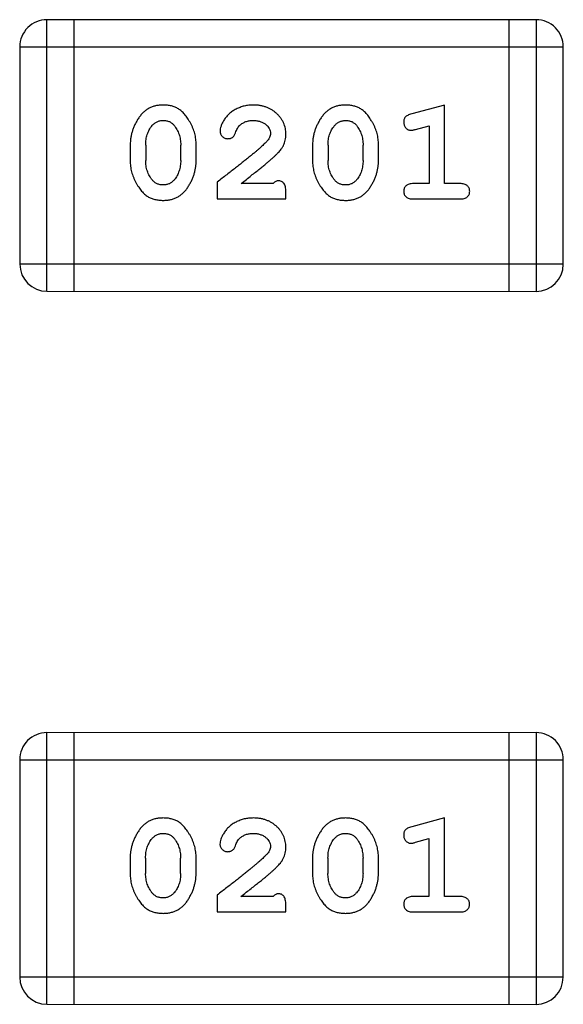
# Model space of a CAD drawing. Header units: millimetres. Extents: x 344 to 667, y 229 to 335.
# Tile 200 of 206: x 632.722 to 633.332, y 300.303 to 301.408. Entities that reach past the tile are written whole.
import ezdxf

# ---------------------------------------------------------------- set-up
doc = ezdxf.new("R2010")
doc.units = ezdxf.units.MM
doc.header["$LTSCALE"] = 0.5
doc.layers.get('0').update_dxf_attribs({"linetype": 'CONTINUOUS'})

msp = doc.modelspace()

# ---------------------------------------------------------------- linework, layer by layer
at = {"linetype": 'Continuous'}
for p, q in [((633.3014, 301.4075), (632.7528, 301.4076)), ((632.7528, 301.1028), (632.7528, 301.4076)), ((632.7832, 301.1028), (632.7833, 301.4076)), ((633.2709, 301.4075), (633.2709, 301.1027)), ((633.3014, 301.4075), (633.3014, 301.1027)), ((632.7223, 301.3771), (633.3319, 301.377)), ((632.7223, 301.3771), (632.7223, 301.1333)), ((633.3319, 301.1332), (633.3319, 301.377)), ((633.1986, 301.3118), (633.162, 301.3019)), ((633.1986, 301.2237), (633.1986, 301.3118)), ((633.1662, 301.2845), (633.1813, 301.2886)), ((633.1813, 301.2886), (633.1813, 301.2237)), ((632.8462, 301.2672), (632.8462, 301.2494)), ((632.8635, 301.2669), (632.8635, 301.2497)), ((632.9028, 301.2497), (632.9028, 301.2669)), ((632.9201, 301.2494), (632.9201, 301.2672)), ((633.0507, 301.2672), (633.0507, 301.2494)), ((633.068, 301.2669), (633.068, 301.2497)), ((633.1073, 301.2497), (633.1073, 301.2669)), ((633.1246, 301.2494), (633.1246, 301.2672)), ((632.9437, 301.2253), (632.9437, 301.2064)), ((633.0066, 301.2237), (632.9705, 301.2237)), ((633.1813, 301.2237), (633.164, 301.2237)), ((633.2159, 301.2237), (633.1986, 301.2237)), ((633.0208, 301.2064), (633.0208, 301.2142)), ((632.9437, 301.2064), (633.0208, 301.2064)), ((633.164, 301.2064), (633.2159, 301.2064)), ((633.3319, 301.1332), (632.7223, 301.1333)), ((632.7528, 301.1028), (633.3014, 301.1027)), ((633.3014, 300.6075), (632.7527, 300.6076)), ((632.7527, 300.3028), (632.7527, 300.6076)), ((632.7832, 300.3028), (632.7832, 300.6076)), ((633.2709, 300.6075), (633.2708, 300.3027)), ((633.3014, 300.6075), (633.3013, 300.3027)), ((632.7222, 300.5771), (633.3318, 300.5771)), ((632.7222, 300.5771), (632.7222, 300.3333)), ((633.3318, 300.3332), (633.3318, 300.5771)), ((633.1985, 300.5118), (633.1619, 300.5019)), ((633.1985, 300.4237), (633.1985, 300.5118)), ((633.1662, 300.4845), (633.1812, 300.4887)), ((633.1812, 300.4887), (633.1812, 300.4237)), ((632.8461, 300.4672), (632.8461, 300.4495)), ((632.8634, 300.4669), (632.8634, 300.4497)), ((632.9027, 300.4497), (632.9027, 300.4669)), ((632.92, 300.4494), (632.92, 300.4672)), ((633.0506, 300.4672), (633.0506, 300.4494)), ((633.0679, 300.4669), (633.0679, 300.4497)), ((633.1073, 300.4497), (633.1073, 300.4669)), ((633.1246, 300.4494), (633.1246, 300.4672)), ((632.9436, 300.4253), (632.9436, 300.4064)), ((633.0066, 300.4237), (632.9704, 300.4237)), ((633.1812, 300.4237), (633.1639, 300.4237)), ((633.2158, 300.4237), (633.1985, 300.4237)), ((632.9436, 300.4064), (633.0207, 300.4064)), ((633.0207, 300.4064), (633.0207, 300.4143)), ((633.1639, 300.4064), (633.2158, 300.4064)), ((633.3318, 300.3332), (632.7222, 300.3333)), ((632.7527, 300.3028), (633.3013, 300.3027))]:
    msp.add_line(p, q, dxfattribs=at)
for centre, start, end in [((632.7528, 301.3771), 89.9951, 179.9951), ((633.3014, 301.377), 359.9951, 89.9951), ((632.7528, 301.1333), 179.9951, 269.9951), ((633.3014, 301.1332), 269.9951, 359.9951), ((632.7527, 300.5771), 89.9951, 179.9951), ((633.3014, 300.5771), 359.9951, 89.9951), ((632.7527, 300.3333), 179.9951, 269.9951), ((633.3013, 300.3332), 269.9951, 359.9951)]:
    msp.add_arc(centre, 0.0305, start, end, dxfattribs=at)
for points, knots in [([(632.883, 301.3118), (632.8815, 301.3118), (632.8787, 301.3117), (632.8746, 301.311), (632.8708, 301.3098), (632.8672, 301.3083), (632.8639, 301.3062), (632.8609, 301.3037), (632.8581, 301.3007), (632.8556, 301.2973), (632.8534, 301.2937), (632.8515, 301.2901), (632.8498, 301.2864), (632.8485, 301.2826), (632.8475, 301.2788), (632.8467, 301.275), (632.8463, 301.2711), (632.8462, 301.2685), (632.8462, 301.2672)], [0, 0, 0, 0, 0.06692, 0.130834, 0.19258, 0.252759, 0.312631, 0.373411, 0.436359, 0.501894, 0.568244, 0.632472, 0.69556, 0.757163, 0.818592, 0.878885, 0.939235, 1, 1, 1, 1]), ([(632.9201, 301.2672), (632.9201, 301.2683), (632.9201, 301.2704), (632.9198, 301.2736), (632.9192, 301.2767), (632.9186, 301.2798), (632.9176, 301.2829), (632.9165, 301.2859), (632.9152, 301.2889), (632.9137, 301.2917), (632.9121, 301.2945), (632.9105, 301.297), (632.9088, 301.2993), (632.9072, 301.3014), (632.9055, 301.3033), (632.9038, 301.3049), (632.902, 301.3064), (632.8997, 301.3079), (632.8965, 301.3095), (632.8923, 301.3109), (632.8878, 301.3116), (632.8846, 301.3117), (632.883, 301.3118)], [0, 0, 0, 0, 0.049855, 0.099516, 0.148482, 0.19758, 0.246804, 0.296268, 0.346517, 0.397047, 0.446826, 0.49336, 0.537801, 0.579207, 0.617974, 0.654833, 0.689171, 0.722088, 0.786392, 0.853518, 0.924186, 1, 1, 1, 1]), ([(632.9841, 301.3118), (632.9824, 301.3117), (632.9791, 301.3116), (632.9741, 301.3108), (632.9694, 301.3093), (632.9649, 301.3073), (632.9608, 301.3049), (632.9571, 301.302), (632.954, 301.2988), (632.9514, 301.2952), (632.9495, 301.2917), (632.948, 301.2883), (632.9471, 301.2853), (632.9469, 301.2834), (632.9469, 301.2825)], [0, 0, 0, 0, 0.098286, 0.193983, 0.289056, 0.384352, 0.477435, 0.566197, 0.652355, 0.737986, 0.818188, 0.887401, 0.94802, 1, 1, 1, 1]), ([(633.0208, 301.279), (633.0208, 301.2801), (633.0207, 301.2823), (633.0202, 301.2856), (633.0194, 301.2887), (633.0183, 301.2917), (633.0168, 301.2945), (633.015, 301.2972), (633.0129, 301.2998), (633.0105, 301.3022), (633.0079, 301.3045), (633.005, 301.3065), (633.002, 301.3081), (632.9988, 301.3095), (632.9954, 301.3105), (632.9918, 301.3113), (632.988, 301.3117), (632.9854, 301.3118), (632.9841, 301.3118)], [0, 0, 0, 0, 0.060981, 0.120256, 0.178148, 0.236115, 0.293993, 0.352864, 0.413358, 0.476056, 0.539296, 0.602396, 0.665116, 0.728325, 0.792919, 0.859317, 0.928302, 1, 1, 1, 1]), ([(633.0875, 301.3118), (633.0861, 301.3117), (633.0832, 301.3117), (633.0792, 301.311), (633.0753, 301.3098), (633.0717, 301.3083), (633.0684, 301.3062), (633.0654, 301.3037), (633.0626, 301.3007), (633.0601, 301.2973), (633.0579, 301.2937), (633.056, 301.29), (633.0544, 301.2863), (633.053, 301.2826), (633.052, 301.2788), (633.0512, 301.2749), (633.0508, 301.2711), (633.0507, 301.2685), (633.0507, 301.2672)], [0, 0, 0, 0, 0.06692, 0.130834, 0.19258, 0.252759, 0.312631, 0.373411, 0.436359, 0.501894, 0.568244, 0.632472, 0.69556, 0.757163, 0.818592, 0.878885, 0.939235, 1, 1, 1, 1]), ([(633.1246, 301.2672), (633.1246, 301.2682), (633.1246, 301.2704), (633.1243, 301.2736), (633.1237, 301.2767), (633.1231, 301.2798), (633.1221, 301.2829), (633.121, 301.2859), (633.1197, 301.2888), (633.1182, 301.2917), (633.1166, 301.2944), (633.115, 301.297), (633.1134, 301.2993), (633.1117, 301.3014), (633.11, 301.3033), (633.1083, 301.3049), (633.1065, 301.3064), (633.1042, 301.3079), (633.101, 301.3095), (633.0968, 301.3108), (633.0923, 301.3116), (633.0891, 301.3117), (633.0875, 301.3118)], [0, 0, 0, 0, 0.049855, 0.099516, 0.148482, 0.19758, 0.246804, 0.296268, 0.346517, 0.397047, 0.446826, 0.49336, 0.537801, 0.579207, 0.617974, 0.654833, 0.689171, 0.722088, 0.786392, 0.853518, 0.924186, 1, 1, 1, 1]), ([(633.162, 301.3019), (633.1611, 301.3016), (633.1596, 301.3012), (633.1575, 301.3003), (633.1559, 301.2994), (633.1547, 301.2984), (633.1539, 301.2972), (633.1533, 301.2959), (633.153, 301.2944), (633.153, 301.2933), (633.1529, 301.2927)], [0, 0, 0, 0, 0.187321, 0.344927, 0.475328, 0.579604, 0.674244, 0.773631, 0.882025, 1, 1, 1, 1]), ([(632.8635, 301.2669), (632.8635, 301.268), (632.8636, 301.2701), (632.8639, 301.2731), (632.8644, 301.276), (632.8653, 301.2788), (632.8663, 301.2815), (632.8675, 301.284), (632.869, 301.2865), (632.8702, 301.2879), (632.8707, 301.2887)], [0, 0, 0, 0, 0.135446, 0.266257, 0.393419, 0.517936, 0.639137, 0.758785, 0.879345, 1, 1, 1, 1]), ([(632.8707, 301.2887), (632.8711, 301.2892), (632.8719, 301.2901), (632.8733, 301.2912), (632.8747, 301.2923), (632.8762, 301.2931), (632.8778, 301.2937), (632.8795, 301.2942), (632.8813, 301.2944), (632.8825, 301.2945), (632.8831, 301.2945)], [0, 0, 0, 0, 0.13042, 0.256046, 0.378133, 0.498725, 0.620452, 0.742761, 0.869406, 1, 1, 1, 1]), ([(632.8831, 301.2945), (632.8837, 301.2945), (632.885, 301.2945), (632.8868, 301.2942), (632.8885, 301.2938), (632.8901, 301.2932), (632.8915, 301.2925), (632.8929, 301.2915), (632.8941, 301.2905), (632.8949, 301.2896), (632.8952, 301.2892)], [0, 0, 0, 0, 0.138115, 0.270177, 0.397547, 0.520057, 0.63869, 0.757499, 0.878226, 1, 1, 1, 1]), ([(632.8952, 301.2892), (632.8958, 301.2884), (632.897, 301.2868), (632.8986, 301.2843), (632.8999, 301.2816), (632.901, 301.2789), (632.9018, 301.276), (632.9024, 301.2731), (632.9027, 301.27), (632.9028, 301.268), (632.9028, 301.2669)], [0, 0, 0, 0, 0.125331, 0.248948, 0.371201, 0.494032, 0.616811, 0.742104, 0.868849, 1, 1, 1, 1]), ([(632.9642, 301.2806), (632.9645, 301.2815), (632.9651, 301.2832), (632.9663, 301.2855), (632.9676, 301.2875), (632.9686, 301.2886), (632.9691, 301.2891)], [0, 0, 0, 0, 0.285518, 0.544185, 0.781367, 1, 1, 1, 1]), ([(632.9691, 301.2891), (632.9696, 301.2895), (632.9706, 301.2904), (632.9723, 301.2915), (632.974, 301.2924), (632.9758, 301.2932), (632.9777, 301.2938), (632.9797, 301.2942), (632.9818, 301.2945), (632.9833, 301.2945), (632.984, 301.2945)], [0, 0, 0, 0, 0.121873, 0.243139, 0.363336, 0.485133, 0.607572, 0.734701, 0.864814, 1, 1, 1, 1]), ([(632.984, 301.2945), (632.9854, 301.2944), (632.9881, 301.2944), (632.9919, 301.2935), (632.9953, 301.2921), (632.9982, 301.2902), (633.0005, 301.2879), (633.0022, 301.2855), (633.0033, 301.2828), (633.0034, 301.2809), (633.0035, 301.28)], [0, 0, 0, 0, 0.156344, 0.299348, 0.4327, 0.561, 0.682299, 0.791883, 0.89611, 1, 1, 1, 1]), ([(633.068, 301.2669), (633.068, 301.268), (633.0681, 301.27), (633.0684, 301.2731), (633.0689, 301.276), (633.0698, 301.2788), (633.0708, 301.2815), (633.072, 301.284), (633.0735, 301.2864), (633.0747, 301.2879), (633.0752, 301.2887)], [0, 0, 0, 0, 0.135446, 0.266257, 0.393419, 0.517936, 0.639137, 0.758785, 0.879345, 1, 1, 1, 1]), ([(633.0752, 301.2887), (633.0757, 301.2891), (633.0765, 301.29), (633.0778, 301.2912), (633.0792, 301.2922), (633.0807, 301.2931), (633.0823, 301.2937), (633.084, 301.2941), (633.0858, 301.2944), (633.087, 301.2945), (633.0876, 301.2945)], [0, 0, 0, 0, 0.13042, 0.256046, 0.378133, 0.498725, 0.620452, 0.742761, 0.869406, 1, 1, 1, 1]), ([(633.0876, 301.2945), (633.0882, 301.2945), (633.0895, 301.2944), (633.0913, 301.2942), (633.093, 301.2938), (633.0946, 301.2932), (633.096, 301.2924), (633.0974, 301.2915), (633.0987, 301.2904), (633.0994, 301.2896), (633.0998, 301.2892)], [0, 0, 0, 0, 0.138115, 0.270177, 0.397547, 0.520057, 0.63869, 0.757499, 0.878226, 1, 1, 1, 1]), ([(633.0998, 301.2892), (633.1004, 301.2884), (633.1016, 301.2868), (633.1031, 301.2843), (633.1044, 301.2816), (633.1055, 301.2789), (633.1063, 301.276), (633.1069, 301.2731), (633.1072, 301.27), (633.1073, 301.2679), (633.1073, 301.2669)], [0, 0, 0, 0, 0.125331, 0.248948, 0.371201, 0.494032, 0.616811, 0.742104, 0.868849, 1, 1, 1, 1]), ([(633.1529, 301.2927), (633.153, 301.2921), (633.153, 301.2909), (633.1535, 301.2891), (633.1542, 301.2875), (633.1552, 301.2861), (633.1564, 301.2849), (633.1578, 301.2841), (633.1593, 301.2836), (633.1603, 301.2835), (633.1608, 301.2835)], [0, 0, 0, 0, 0.138815, 0.27042, 0.39836, 0.52875, 0.654955, 0.771147, 0.884581, 1, 1, 1, 1]), ([(632.9469, 301.2825), (632.9469, 301.2819), (632.947, 301.2808), (632.9475, 301.2793), (632.9483, 301.2778), (632.9494, 301.2765), (632.9508, 301.2754), (632.9523, 301.2746), (632.954, 301.2741), (632.9551, 301.2741), (632.9557, 301.274)], [0, 0, 0, 0, 0.120856, 0.239483, 0.360995, 0.490166, 0.620982, 0.746416, 0.870253, 1, 1, 1, 1]), ([(632.9557, 301.274), (632.9562, 301.2741), (632.9571, 301.2741), (632.9585, 301.2744), (632.9597, 301.2748), (632.9609, 301.2755), (632.9619, 301.2764), (632.9628, 301.2776), (632.9636, 301.279), (632.964, 301.28), (632.9642, 301.2806)], [0, 0, 0, 0, 0.127347, 0.246131, 0.359406, 0.470543, 0.586092, 0.711469, 0.847022, 1, 1, 1, 1]), ([(633.0035, 301.28), (633.0034, 301.2792), (633.0033, 301.2775), (633.0023, 301.2751), (633.0008, 301.2726), (632.9994, 301.2711), (632.9987, 301.2702)], [0, 0, 0, 0, 0.212836, 0.442809, 0.70317, 1, 1, 1, 1]), ([(633.004, 301.2507), (633.0049, 301.2515), (633.0066, 301.253), (633.009, 301.2552), (633.0111, 301.2573), (633.013, 301.2593), (633.0146, 301.2612), (633.0159, 301.2629), (633.017, 301.2646), (633.0182, 301.2666), (633.0192, 301.2692), (633.0201, 301.2724), (633.0207, 301.2756), (633.0208, 301.2779), (633.0208, 301.279)], [0, 0, 0, 0, 0.103002, 0.197728, 0.285279, 0.365235, 0.437224, 0.502446, 0.560545, 0.611446, 0.707576, 0.80349, 0.900532, 1, 1, 1, 1]), ([(633.1608, 301.2835), (633.1612, 301.2835), (633.1619, 301.2835), (633.1632, 301.2837), (633.1646, 301.2841), (633.1657, 301.2843), (633.1662, 301.2845)], [0, 0, 0, 0, 0.183151, 0.413144, 0.682305, 1, 1, 1, 1]), ([(632.9987, 301.2702), (632.9983, 301.2698), (632.9973, 301.2688), (632.9957, 301.2673), (632.9938, 301.2655), (632.9917, 301.2636), (632.9892, 301.2615), (632.9865, 301.2591), (632.9834, 301.2566), (632.9801, 301.2539), (632.9766, 301.251), (632.9727, 301.2479), (632.9686, 301.2446), (632.9641, 301.2411), (632.9594, 301.2374), (632.9544, 301.2336), (632.9492, 301.2295), (632.9456, 301.2267), (632.9437, 301.2253)], [0, 0, 0, 0, 0.026647, 0.057942, 0.094152, 0.134806, 0.180631, 0.231142, 0.286385, 0.346321, 0.411439, 0.481035, 0.555329, 0.634592, 0.718826, 0.807759, 0.901393, 1, 1, 1, 1]), ([(632.8462, 301.2494), (632.8462, 301.2484), (632.8462, 301.2462), (632.8465, 301.2431), (632.847, 301.2399), (632.8477, 301.2368), (632.8486, 301.2338), (632.8497, 301.2308), (632.851, 301.2278), (632.8525, 301.225), (632.854, 301.2222), (632.8557, 301.2197), (632.8573, 301.2174), (632.8589, 301.2153), (632.8606, 301.2134), (632.8623, 301.2117), (632.8641, 301.2103), (632.8664, 301.2087), (632.8696, 301.2071), (632.8738, 301.2058), (632.8784, 301.205), (632.8816, 301.2049), (632.8832, 301.2048)], [0, 0, 0, 0, 0.049886, 0.09882, 0.148132, 0.19689, 0.246038, 0.295176, 0.345305, 0.395692, 0.445312, 0.491875, 0.535813, 0.577009, 0.616081, 0.652689, 0.687585, 0.720206, 0.785062, 0.85223, 0.923759, 1, 1, 1, 1]), ([(632.8711, 301.2274), (632.8705, 301.2282), (632.8693, 301.2298), (632.8678, 301.2323), (632.8664, 301.235), (632.8654, 301.2377), (632.8645, 301.2406), (632.8639, 301.2435), (632.8636, 301.2466), (632.8635, 301.2487), (632.8635, 301.2497)], [0, 0, 0, 0, 0.124927, 0.248361, 0.370889, 0.492583, 0.61616, 0.741472, 0.869044, 1, 1, 1, 1]), ([(632.8832, 301.2048), (632.8847, 301.2049), (632.8875, 301.2049), (632.8916, 301.2056), (632.8954, 301.2068), (632.899, 301.2084), (632.9023, 301.2104), (632.9053, 301.2129), (632.9082, 301.2158), (632.9106, 301.2192), (632.9128, 301.2228), (632.9148, 301.2265), (632.9164, 301.2302), (632.9178, 301.234), (632.9188, 301.2378), (632.9196, 301.2416), (632.92, 301.2455), (632.9201, 301.2481), (632.9201, 301.2494)], [0, 0, 0, 0, 0.067217, 0.131051, 0.19272, 0.252824, 0.312745, 0.373449, 0.436041, 0.501494, 0.567761, 0.632087, 0.695096, 0.757109, 0.817993, 0.878657, 0.939311, 1, 1, 1, 1]), ([(632.9028, 301.2497), (632.9028, 301.2486), (632.9027, 301.2466), (632.9024, 301.2435), (632.9019, 301.2406), (632.901, 301.2378), (632.9, 301.2351), (632.8988, 301.2326), (632.8973, 301.2302), (632.8961, 301.2287), (632.8956, 301.2279)], [0, 0, 0, 0, 0.135449, 0.266263, 0.393429, 0.516942, 0.639128, 0.758779, 0.879341, 1, 1, 1, 1]), ([(632.9705, 301.2237), (632.9725, 301.2253), (632.9763, 301.2282), (632.9817, 301.2326), (632.9867, 301.2365), (632.9912, 301.2401), (632.9951, 301.2432), (632.9985, 301.2461), (633.0015, 301.2485), (633.0032, 301.25), (633.004, 301.2507)], [0, 0, 0, 0, 0.176662, 0.337826, 0.484741, 0.617764, 0.73494, 0.837793, 0.926412, 1, 1, 1, 1]), ([(633.0507, 301.2494), (633.0507, 301.2483), (633.0507, 301.2462), (633.0511, 301.243), (633.0515, 301.2399), (633.0522, 301.2368), (633.0531, 301.2338), (633.0542, 301.2308), (633.0555, 301.2278), (633.057, 301.2249), (633.0585, 301.2222), (633.0602, 301.2197), (633.0618, 301.2174), (633.0635, 301.2152), (633.0652, 301.2134), (633.0669, 301.2117), (633.0686, 301.2103), (633.071, 301.2087), (633.0741, 301.2071), (633.0783, 301.2058), (633.0829, 301.2049), (633.0861, 301.2049), (633.0877, 301.2048)], [0, 0, 0, 0, 0.049886, 0.09882, 0.148132, 0.19689, 0.246038, 0.295176, 0.345305, 0.395692, 0.445312, 0.491875, 0.535813, 0.577009, 0.616081, 0.652689, 0.687585, 0.720206, 0.785062, 0.85223, 0.923759, 1, 1, 1, 1]), ([(633.0756, 301.2274), (633.075, 301.2282), (633.0738, 301.2298), (633.0723, 301.2323), (633.0709, 301.2349), (633.0699, 301.2377), (633.069, 301.2405), (633.0684, 301.2435), (633.0681, 301.2466), (633.068, 301.2486), (633.068, 301.2497)], [0, 0, 0, 0, 0.124927, 0.248361, 0.370889, 0.492583, 0.61616, 0.741472, 0.869044, 1, 1, 1, 1]), ([(633.0877, 301.2048), (633.0892, 301.2048), (633.092, 301.2049), (633.0961, 301.2056), (633.0999, 301.2067), (633.1035, 301.2083), (633.1068, 301.2104), (633.1099, 301.2129), (633.1127, 301.2158), (633.1151, 301.2192), (633.1173, 301.2228), (633.1193, 301.2265), (633.1209, 301.2302), (633.1223, 301.234), (633.1233, 301.2378), (633.1241, 301.2416), (633.1245, 301.2455), (633.1246, 301.2481), (633.1246, 301.2494)], [0, 0, 0, 0, 0.067217, 0.131051, 0.19272, 0.252824, 0.312745, 0.373449, 0.436041, 0.501494, 0.567761, 0.632087, 0.695096, 0.757109, 0.817993, 0.878657, 0.939311, 1, 1, 1, 1]), ([(633.1073, 301.2497), (633.1073, 301.2486), (633.1072, 301.2465), (633.1069, 301.2435), (633.1064, 301.2406), (633.1055, 301.2378), (633.1046, 301.2351), (633.1033, 301.2326), (633.1018, 301.2301), (633.1006, 301.2287), (633.1001, 301.2279)], [0, 0, 0, 0, 0.135449, 0.266263, 0.393429, 0.516942, 0.639128, 0.758779, 0.879341, 1, 1, 1, 1]), ([(632.8833, 301.2221), (632.8826, 301.2221), (632.8814, 301.2222), (632.8796, 301.2224), (632.8779, 301.2228), (632.8763, 301.2234), (632.8748, 301.2242), (632.8735, 301.2251), (632.8722, 301.2262), (632.8715, 301.227), (632.8711, 301.2274)], [0, 0, 0, 0, 0.139844, 0.271849, 0.399162, 0.521619, 0.6402, 0.758957, 0.87828, 1, 1, 1, 1]), ([(632.8956, 301.2279), (632.8952, 301.2275), (632.8944, 301.2266), (632.893, 301.2254), (632.8916, 301.2244), (632.8901, 301.2235), (632.8885, 301.2229), (632.8868, 301.2225), (632.8851, 301.2222), (632.8839, 301.2221), (632.8833, 301.2221)], [0, 0, 0, 0, 0.129853, 0.25607, 0.380154, 0.49978, 0.62208, 0.743277, 0.868791, 1, 1, 1, 1]), ([(633.0121, 301.2268), (633.0117, 301.2268), (633.0108, 301.2267), (633.0094, 301.226), (633.008, 301.2251), (633.0071, 301.2242), (633.0066, 301.2237)], [0, 0, 0, 0, 0.20611, 0.432681, 0.695597, 1, 1, 1, 1]), ([(633.0208, 301.2142), (633.0208, 301.2153), (633.0207, 301.2173), (633.0203, 301.22), (633.0196, 301.2222), (633.0186, 301.224), (633.0172, 301.2253), (633.0157, 301.2262), (633.014, 301.2268), (633.0128, 301.2268), (633.0121, 301.2268)], [0, 0, 0, 0, 0.1844, 0.34094, 0.473574, 0.586824, 0.690029, 0.789175, 0.890445, 1, 1, 1, 1]), ([(633.0878, 301.2221), (633.0871, 301.2221), (633.0859, 301.2221), (633.0841, 301.2224), (633.0824, 301.2228), (633.0808, 301.2234), (633.0793, 301.2241), (633.078, 301.2251), (633.0767, 301.2261), (633.076, 301.227), (633.0756, 301.2274)], [0, 0, 0, 0, 0.139844, 0.271849, 0.399162, 0.521619, 0.6402, 0.758957, 0.87828, 1, 1, 1, 1]), ([(633.1001, 301.2279), (633.0997, 301.2274), (633.0989, 301.2265), (633.0975, 301.2254), (633.0961, 301.2244), (633.0946, 301.2235), (633.093, 301.2229), (633.0914, 301.2224), (633.0896, 301.2222), (633.0884, 301.2221), (633.0878, 301.2221)], [0, 0, 0, 0, 0.129853, 0.25607, 0.380154, 0.49978, 0.62208, 0.743277, 0.868791, 1, 1, 1, 1]), ([(633.164, 301.2237), (633.1631, 301.2237), (633.1614, 301.2236), (633.159, 301.2232), (633.1571, 301.2224), (633.1555, 301.2213), (633.1544, 301.22), (633.1535, 301.2185), (633.153, 301.2168), (633.153, 301.2156), (633.1529, 301.215)], [0, 0, 0, 0, 0.169102, 0.317658, 0.446239, 0.563118, 0.671828, 0.776546, 0.884858, 1, 1, 1, 1]), ([(633.2269, 301.215), (633.2268, 301.2156), (633.2268, 301.2168), (633.2263, 301.2185), (633.2254, 301.22), (633.2243, 301.2213), (633.2227, 301.2224), (633.2208, 301.2231), (633.2184, 301.2236), (633.2168, 301.2236), (633.2159, 301.2237)], [0, 0, 0, 0, 0.11517, 0.223509, 0.328254, 0.438012, 0.553651, 0.682263, 0.830856, 1, 1, 1, 1]), ([(633.1529, 301.215), (633.153, 301.2144), (633.153, 301.2132), (633.1535, 301.2115), (633.1544, 301.21), (633.1555, 301.2087), (633.1571, 301.2076), (633.1591, 301.2069), (633.1614, 301.2064), (633.1631, 301.2064), (633.164, 301.2064)], [0, 0, 0, 0, 0.115051, 0.223278, 0.329269, 0.437893, 0.554681, 0.682591, 0.83103, 1, 1, 1, 1]), ([(633.2159, 301.2064), (633.2168, 301.2064), (633.2184, 301.2064), (633.2208, 301.2069), (633.2227, 301.2076), (633.2243, 301.2087), (633.2254, 301.21), (633.2263, 301.2115), (633.2268, 301.2132), (633.2268, 301.2144), (633.2269, 301.215)], [0, 0, 0, 0, 0.169012, 0.317488, 0.445429, 0.560977, 0.67065, 0.776666, 0.88492, 1, 1, 1, 1]), ([(632.8829, 300.5118), (632.8815, 300.5118), (632.8787, 300.5117), (632.8746, 300.511), (632.8707, 300.5099), (632.8672, 300.5083), (632.8639, 300.5062), (632.8608, 300.5037), (632.858, 300.5007), (632.8556, 300.4973), (632.8534, 300.4938), (632.8514, 300.4901), (632.8498, 300.4864), (632.8485, 300.4826), (632.8474, 300.4788), (632.8467, 300.475), (632.8462, 300.4711), (632.8461, 300.4685), (632.8461, 300.4672)], [0, 0, 0, 0, 0.06692, 0.130834, 0.19258, 0.252759, 0.312631, 0.373411, 0.436359, 0.501894, 0.568244, 0.632472, 0.69556, 0.757163, 0.818592, 0.878885, 0.939235, 1, 1, 1, 1]), ([(632.92, 300.4672), (632.92, 300.4683), (632.92, 300.4704), (632.9197, 300.4736), (632.9192, 300.4767), (632.9185, 300.4798), (632.9176, 300.4829), (632.9165, 300.4859), (632.9152, 300.4889), (632.9137, 300.4917), (632.9121, 300.4945), (632.9104, 300.497), (632.9088, 300.4994), (632.9071, 300.5015), (632.9054, 300.5033), (632.9037, 300.505), (632.902, 300.5064), (632.8996, 300.508), (632.8964, 300.5096), (632.8922, 300.5109), (632.8877, 300.5117), (632.8845, 300.5118), (632.8829, 300.5118)], [0, 0, 0, 0, 0.049855, 0.099516, 0.148482, 0.19758, 0.246804, 0.296268, 0.346517, 0.397047, 0.446826, 0.49336, 0.537801, 0.579207, 0.617974, 0.654833, 0.689171, 0.722088, 0.786392, 0.853518, 0.924186, 1, 1, 1, 1]), ([(632.9841, 300.5118), (632.9824, 300.5117), (632.979, 300.5116), (632.9741, 300.5108), (632.9693, 300.5093), (632.9648, 300.5074), (632.9607, 300.5049), (632.957, 300.502), (632.9539, 300.4988), (632.9514, 300.4952), (632.9494, 300.4917), (632.9479, 300.4883), (632.947, 300.4853), (632.9469, 300.4834), (632.9468, 300.4825)], [0, 0, 0, 0, 0.098286, 0.193983, 0.289056, 0.384352, 0.477435, 0.566197, 0.652355, 0.737986, 0.818188, 0.887401, 0.94802, 1, 1, 1, 1]), ([(633.0207, 300.479), (633.0207, 300.4801), (633.0206, 300.4823), (633.0202, 300.4856), (633.0193, 300.4887), (633.0182, 300.4917), (633.0167, 300.4945), (633.015, 300.4972), (633.0129, 300.4998), (633.0105, 300.5023), (633.0078, 300.5045), (633.005, 300.5065), (633.0019, 300.5081), (632.9987, 300.5095), (632.9953, 300.5105), (632.9917, 300.5113), (632.9879, 300.5117), (632.9854, 300.5118), (632.9841, 300.5118)], [0, 0, 0, 0, 0.060981, 0.120256, 0.178148, 0.236115, 0.293993, 0.352864, 0.413358, 0.476056, 0.539296, 0.602396, 0.665116, 0.728325, 0.792919, 0.859317, 0.928302, 1, 1, 1, 1]), ([(633.0874, 300.5118), (633.086, 300.5118), (633.0832, 300.5117), (633.0791, 300.511), (633.0753, 300.5098), (633.0717, 300.5083), (633.0684, 300.5062), (633.0653, 300.5037), (633.0625, 300.5007), (633.0601, 300.4973), (633.0579, 300.4937), (633.056, 300.4901), (633.0543, 300.4864), (633.053, 300.4826), (633.0519, 300.4788), (633.0512, 300.475), (633.0507, 300.4711), (633.0506, 300.4685), (633.0506, 300.4672)], [0, 0, 0, 0, 0.06692, 0.130834, 0.19258, 0.252759, 0.312631, 0.373411, 0.436359, 0.501894, 0.568244, 0.632472, 0.69556, 0.757163, 0.818592, 0.878885, 0.939235, 1, 1, 1, 1]), ([(633.1246, 300.4672), (633.1245, 300.4682), (633.1245, 300.4704), (633.1242, 300.4736), (633.1237, 300.4767), (633.123, 300.4798), (633.1221, 300.4829), (633.121, 300.4859), (633.1197, 300.4889), (633.1182, 300.4917), (633.1166, 300.4945), (633.1149, 300.497), (633.1133, 300.4993), (633.1116, 300.5014), (633.1099, 300.5033), (633.1082, 300.5049), (633.1065, 300.5064), (633.1041, 300.5079), (633.1009, 300.5095), (633.0968, 300.5108), (633.0922, 300.5116), (633.0891, 300.5117), (633.0874, 300.5118)], [0, 0, 0, 0, 0.049855, 0.099516, 0.148482, 0.19758, 0.246804, 0.296268, 0.346517, 0.397047, 0.446826, 0.49336, 0.537801, 0.579207, 0.617974, 0.654833, 0.689171, 0.722088, 0.786392, 0.853518, 0.924186, 1, 1, 1, 1]), ([(632.8707, 300.4887), (632.8711, 300.4892), (632.8719, 300.4901), (632.8732, 300.4912), (632.8746, 300.4923), (632.8761, 300.4931), (632.8777, 300.4937), (632.8794, 300.4942), (632.8812, 300.4944), (632.8824, 300.4945), (632.883, 300.4945)], [0, 0, 0, 0, 0.13042, 0.256046, 0.378133, 0.498725, 0.620452, 0.742761, 0.869406, 1, 1, 1, 1]), ([(632.883, 300.4945), (632.8837, 300.4945), (632.8849, 300.4945), (632.8867, 300.4942), (632.8884, 300.4938), (632.89, 300.4932), (632.8915, 300.4925), (632.8928, 300.4915), (632.8941, 300.4905), (632.8948, 300.4896), (632.8952, 300.4892)], [0, 0, 0, 0, 0.138115, 0.270177, 0.397547, 0.520057, 0.63869, 0.757499, 0.878226, 1, 1, 1, 1]), ([(632.9691, 300.4891), (632.9696, 300.4895), (632.9706, 300.4904), (632.9722, 300.4915), (632.9739, 300.4924), (632.9757, 300.4932), (632.9777, 300.4938), (632.9797, 300.4942), (632.9818, 300.4945), (632.9832, 300.4945), (632.9839, 300.4945)], [0, 0, 0, 0, 0.121873, 0.243139, 0.363336, 0.485133, 0.607572, 0.734701, 0.864814, 1, 1, 1, 1]), ([(632.9839, 300.4945), (632.9853, 300.4945), (632.988, 300.4944), (632.9918, 300.4935), (632.9952, 300.4921), (632.9981, 300.4902), (633.0004, 300.488), (633.0022, 300.4855), (633.0032, 300.4828), (633.0034, 300.4809), (633.0034, 300.48)], [0, 0, 0, 0, 0.156344, 0.299348, 0.4327, 0.561, 0.682299, 0.791883, 0.89611, 1, 1, 1, 1]), ([(633.0752, 300.4887), (633.0756, 300.4891), (633.0764, 300.49), (633.0777, 300.4912), (633.0791, 300.4923), (633.0807, 300.4931), (633.0822, 300.4937), (633.0839, 300.4941), (633.0857, 300.4944), (633.0869, 300.4945), (633.0875, 300.4945)], [0, 0, 0, 0, 0.13042, 0.256046, 0.378133, 0.498725, 0.620452, 0.742761, 0.869406, 1, 1, 1, 1]), ([(633.0875, 300.4945), (633.0882, 300.4945), (633.0894, 300.4945), (633.0912, 300.4942), (633.0929, 300.4938), (633.0945, 300.4932), (633.096, 300.4925), (633.0973, 300.4915), (633.0986, 300.4905), (633.0993, 300.4896), (633.0997, 300.4892)], [0, 0, 0, 0, 0.138115, 0.270177, 0.397547, 0.520057, 0.63869, 0.757499, 0.878226, 1, 1, 1, 1]), ([(633.1619, 300.5019), (633.1611, 300.5016), (633.1595, 300.5012), (633.1574, 300.5003), (633.1558, 300.4994), (633.1546, 300.4984), (633.1538, 300.4972), (633.1533, 300.4959), (633.1529, 300.4944), (633.1529, 300.4933), (633.1529, 300.4927)], [0, 0, 0, 0, 0.187321, 0.344927, 0.475328, 0.579604, 0.674244, 0.773631, 0.882025, 1, 1, 1, 1]), ([(632.8634, 300.4669), (632.8634, 300.468), (632.8635, 300.4701), (632.8638, 300.4731), (632.8644, 300.4761), (632.8652, 300.4789), (632.8662, 300.4815), (632.8675, 300.4841), (632.8689, 300.4865), (632.8701, 300.488), (632.8707, 300.4887)], [0, 0, 0, 0, 0.135446, 0.266257, 0.393419, 0.517936, 0.639137, 0.758785, 0.879345, 1, 1, 1, 1]), ([(632.8952, 300.4892), (632.8958, 300.4884), (632.897, 300.4868), (632.8985, 300.4843), (632.8998, 300.4816), (632.9009, 300.4789), (632.9017, 300.476), (632.9023, 300.4731), (632.9027, 300.47), (632.9027, 300.468), (632.9027, 300.4669)], [0, 0, 0, 0, 0.125331, 0.248948, 0.371201, 0.494032, 0.616811, 0.742104, 0.868849, 1, 1, 1, 1]), ([(632.9468, 300.4825), (632.9468, 300.4819), (632.9469, 300.4809), (632.9474, 300.4793), (632.9482, 300.4778), (632.9494, 300.4765), (632.9507, 300.4754), (632.9522, 300.4746), (632.9539, 300.4741), (632.955, 300.4741), (632.9556, 300.474)], [0, 0, 0, 0, 0.120856, 0.239483, 0.360995, 0.490166, 0.620982, 0.746416, 0.870253, 1, 1, 1, 1]), ([(632.9641, 300.4806), (632.9644, 300.4815), (632.965, 300.4832), (632.9662, 300.4855), (632.9675, 300.4875), (632.9686, 300.4886), (632.9691, 300.4891)], [0, 0, 0, 0, 0.285518, 0.544185, 0.781367, 1, 1, 1, 1]), ([(633.0679, 300.4669), (633.068, 300.468), (633.068, 300.47), (633.0683, 300.4731), (633.0689, 300.476), (633.0697, 300.4788), (633.0707, 300.4815), (633.072, 300.484), (633.0734, 300.4865), (633.0746, 300.4879), (633.0752, 300.4887)], [0, 0, 0, 0, 0.135446, 0.266257, 0.393419, 0.517936, 0.639137, 0.758785, 0.879345, 1, 1, 1, 1]), ([(633.0997, 300.4892), (633.1003, 300.4884), (633.1015, 300.4868), (633.103, 300.4843), (633.1044, 300.4816), (633.1054, 300.4789), (633.1062, 300.476), (633.1068, 300.4731), (633.1072, 300.47), (633.1072, 300.468), (633.1073, 300.4669)], [0, 0, 0, 0, 0.125331, 0.248948, 0.371201, 0.494032, 0.616811, 0.742104, 0.868849, 1, 1, 1, 1]), ([(633.1529, 300.4927), (633.1529, 300.4921), (633.153, 300.4909), (633.1534, 300.4891), (633.1541, 300.4875), (633.1552, 300.4861), (633.1564, 300.485), (633.1577, 300.4841), (633.1592, 300.4836), (633.1602, 300.4835), (633.1608, 300.4835)], [0, 0, 0, 0, 0.138815, 0.27042, 0.39836, 0.52875, 0.654955, 0.771147, 0.884581, 1, 1, 1, 1]), ([(633.1608, 300.4835), (633.1611, 300.4835), (633.1619, 300.4835), (633.1631, 300.4837), (633.1646, 300.4841), (633.1656, 300.4843), (633.1662, 300.4845)], [0, 0, 0, 0, 0.183151, 0.413144, 0.682305, 1, 1, 1, 1]), ([(632.9556, 300.474), (632.9561, 300.4741), (632.9571, 300.4741), (632.9584, 300.4744), (632.9597, 300.4748), (632.9608, 300.4755), (632.9618, 300.4764), (632.9627, 300.4776), (632.9635, 300.479), (632.9639, 300.4801), (632.9641, 300.4806)], [0, 0, 0, 0, 0.127347, 0.246131, 0.359406, 0.470543, 0.586092, 0.711469, 0.847022, 1, 1, 1, 1]), ([(633.0034, 300.48), (633.0034, 300.4792), (633.0032, 300.4775), (633.0023, 300.4751), (633.0007, 300.4726), (632.9994, 300.4711), (632.9987, 300.4703)], [0, 0, 0, 0, 0.212836, 0.442809, 0.70317, 1, 1, 1, 1]), ([(633.004, 300.4507), (633.0048, 300.4515), (633.0065, 300.453), (633.0089, 300.4552), (633.011, 300.4573), (633.0129, 300.4593), (633.0145, 300.4612), (633.0159, 300.463), (633.017, 300.4646), (633.0181, 300.4666), (633.0192, 300.4692), (633.0201, 300.4724), (633.0206, 300.4757), (633.0207, 300.4779), (633.0207, 300.479)], [0, 0, 0, 0, 0.103002, 0.197728, 0.285279, 0.365235, 0.437224, 0.502446, 0.560545, 0.611446, 0.707576, 0.80349, 0.900532, 1, 1, 1, 1]), ([(632.9987, 300.4703), (632.9982, 300.4698), (632.9973, 300.4688), (632.9957, 300.4673), (632.9938, 300.4655), (632.9916, 300.4636), (632.9891, 300.4615), (632.9864, 300.4591), (632.9834, 300.4566), (632.9801, 300.4539), (632.9765, 300.451), (632.9726, 300.4479), (632.9685, 300.4446), (632.9641, 300.4411), (632.9594, 300.4374), (632.9544, 300.4336), (632.9491, 300.4295), (632.9455, 300.4267), (632.9436, 300.4253)], [0, 0, 0, 0, 0.026647, 0.057942, 0.094152, 0.134806, 0.180631, 0.231142, 0.286385, 0.346321, 0.411439, 0.481035, 0.555329, 0.634592, 0.718826, 0.807759, 0.901393, 1, 1, 1, 1]), ([(632.8461, 300.4495), (632.8461, 300.4484), (632.8462, 300.4462), (632.8465, 300.4431), (632.847, 300.4399), (632.8477, 300.4369), (632.8485, 300.4338), (632.8497, 300.4308), (632.8509, 300.4278), (632.8524, 300.425), (632.854, 300.4222), (632.8556, 300.4197), (632.8572, 300.4174), (632.8589, 300.4153), (632.8606, 300.4134), (632.8623, 300.4117), (632.864, 300.4103), (632.8664, 300.4087), (632.8696, 300.4071), (632.8738, 300.4058), (632.8783, 300.405), (632.8815, 300.4049), (632.8831, 300.4048)], [0, 0, 0, 0, 0.049886, 0.09882, 0.148132, 0.19689, 0.246038, 0.295176, 0.345305, 0.395692, 0.445312, 0.491875, 0.535813, 0.577009, 0.616081, 0.652689, 0.687585, 0.720206, 0.785062, 0.85223, 0.923759, 1, 1, 1, 1]), ([(632.8711, 300.4274), (632.8704, 300.4282), (632.8692, 300.4298), (632.8677, 300.4323), (632.8663, 300.435), (632.8653, 300.4377), (632.8645, 300.4406), (632.8638, 300.4435), (632.8635, 300.4466), (632.8634, 300.4487), (632.8634, 300.4497)], [0, 0, 0, 0, 0.124927, 0.248361, 0.370889, 0.492583, 0.61616, 0.741472, 0.869044, 1, 1, 1, 1]), ([(632.8831, 300.4048), (632.8846, 300.4049), (632.8874, 300.4049), (632.8915, 300.4057), (632.8953, 300.4068), (632.8989, 300.4084), (632.9022, 300.4104), (632.9053, 300.4129), (632.9081, 300.4159), (632.9105, 300.4192), (632.9127, 300.4228), (632.9147, 300.4265), (632.9163, 300.4302), (632.9177, 300.434), (632.9187, 300.4378), (632.9195, 300.4416), (632.92, 300.4455), (632.92, 300.4481), (632.92, 300.4494)], [0, 0, 0, 0, 0.067217, 0.131051, 0.19272, 0.252824, 0.312745, 0.373449, 0.436041, 0.501494, 0.567761, 0.632087, 0.695096, 0.757109, 0.817993, 0.878657, 0.939311, 1, 1, 1, 1]), ([(632.9027, 300.4497), (632.9027, 300.4487), (632.9027, 300.4466), (632.9023, 300.4435), (632.9018, 300.4406), (632.9009, 300.4378), (632.9, 300.4351), (632.8987, 300.4326), (632.8972, 300.4302), (632.8961, 300.4287), (632.8955, 300.4279)], [0, 0, 0, 0, 0.135449, 0.266263, 0.393429, 0.516942, 0.639128, 0.758779, 0.879341, 1, 1, 1, 1]), ([(632.9704, 300.4237), (632.9724, 300.4253), (632.9762, 300.4283), (632.9817, 300.4326), (632.9867, 300.4365), (632.9911, 300.4401), (632.9951, 300.4432), (632.9985, 300.4461), (633.0014, 300.4485), (633.0032, 300.45), (633.004, 300.4507)], [0, 0, 0, 0, 0.176662, 0.337826, 0.484741, 0.617764, 0.73494, 0.837793, 0.926412, 1, 1, 1, 1]), ([(633.0506, 300.4494), (633.0506, 300.4484), (633.0507, 300.4462), (633.051, 300.4431), (633.0515, 300.4399), (633.0522, 300.4368), (633.053, 300.4338), (633.0542, 300.4308), (633.0554, 300.4278), (633.0569, 300.425), (633.0585, 300.4222), (633.0601, 300.4197), (633.0617, 300.4174), (633.0634, 300.4153), (633.0651, 300.4134), (633.0668, 300.4117), (633.0685, 300.4103), (633.0709, 300.4087), (633.0741, 300.4071), (633.0783, 300.4058), (633.0828, 300.405), (633.086, 300.4049), (633.0877, 300.4048)], [0, 0, 0, 0, 0.049886, 0.09882, 0.148132, 0.19689, 0.246038, 0.295176, 0.345305, 0.395692, 0.445312, 0.491875, 0.535813, 0.577009, 0.616081, 0.652689, 0.687585, 0.720206, 0.785062, 0.85223, 0.923759, 1, 1, 1, 1]), ([(633.0756, 300.4274), (633.075, 300.4282), (633.0737, 300.4298), (633.0722, 300.4323), (633.0708, 300.4349), (633.0698, 300.4377), (633.069, 300.4406), (633.0683, 300.4435), (633.068, 300.4466), (633.0679, 300.4487), (633.0679, 300.4497)], [0, 0, 0, 0, 0.124927, 0.248361, 0.370889, 0.492583, 0.61616, 0.741472, 0.869044, 1, 1, 1, 1]), ([(633.0877, 300.4048), (633.0891, 300.4049), (633.0919, 300.4049), (633.096, 300.4056), (633.0998, 300.4068), (633.1034, 300.4084), (633.1068, 300.4104), (633.1098, 300.4129), (633.1126, 300.4158), (633.115, 300.4192), (633.1172, 300.4228), (633.1192, 300.4265), (633.1209, 300.4302), (633.1222, 300.434), (633.1232, 300.4378), (633.124, 300.4416), (633.1245, 300.4455), (633.1245, 300.4481), (633.1246, 300.4494)], [0, 0, 0, 0, 0.067217, 0.131051, 0.19272, 0.252824, 0.312745, 0.373449, 0.436041, 0.501494, 0.567761, 0.632087, 0.695096, 0.757109, 0.817993, 0.878657, 0.939311, 1, 1, 1, 1]), ([(633.1073, 300.4497), (633.1072, 300.4486), (633.1072, 300.4466), (633.1069, 300.4435), (633.1063, 300.4406), (633.1055, 300.4378), (633.1045, 300.4351), (633.1032, 300.4326), (633.1017, 300.4301), (633.1006, 300.4287), (633.1, 300.4279)], [0, 0, 0, 0, 0.135449, 0.266263, 0.393429, 0.516942, 0.639128, 0.758779, 0.879341, 1, 1, 1, 1]), ([(632.8832, 300.4221), (632.8826, 300.4221), (632.8813, 300.4222), (632.8795, 300.4224), (632.8778, 300.4228), (632.8762, 300.4234), (632.8747, 300.4242), (632.8734, 300.4251), (632.8722, 300.4262), (632.8714, 300.427), (632.8711, 300.4274)], [0, 0, 0, 0, 0.139844, 0.271849, 0.399162, 0.521619, 0.6402, 0.758957, 0.87828, 1, 1, 1, 1]), ([(632.8955, 300.4279), (632.8951, 300.4275), (632.8943, 300.4266), (632.893, 300.4254), (632.8915, 300.4244), (632.89, 300.4236), (632.8884, 300.4229), (632.8868, 300.4225), (632.885, 300.4222), (632.8838, 300.4222), (632.8832, 300.4221)], [0, 0, 0, 0, 0.129853, 0.25607, 0.380154, 0.49978, 0.62208, 0.743277, 0.868791, 1, 1, 1, 1]), ([(633.0121, 300.4268), (633.0116, 300.4268), (633.0107, 300.4267), (633.0093, 300.4261), (633.0079, 300.4251), (633.007, 300.4242), (633.0066, 300.4237)], [0, 0, 0, 0, 0.20611, 0.432681, 0.695597, 1, 1, 1, 1]), ([(633.0207, 300.4143), (633.0207, 300.4153), (633.0207, 300.4173), (633.0202, 300.42), (633.0196, 300.4223), (633.0185, 300.424), (633.0172, 300.4253), (633.0157, 300.4262), (633.0139, 300.4268), (633.0127, 300.4268), (633.0121, 300.4268)], [0, 0, 0, 0, 0.1844, 0.34094, 0.473574, 0.586824, 0.690029, 0.789175, 0.890445, 1, 1, 1, 1]), ([(633.0877, 300.4221), (633.0871, 300.4221), (633.0858, 300.4222), (633.084, 300.4224), (633.0823, 300.4228), (633.0807, 300.4234), (633.0793, 300.4242), (633.0779, 300.4251), (633.0767, 300.4262), (633.0759, 300.427), (633.0756, 300.4274)], [0, 0, 0, 0, 0.139844, 0.271849, 0.399162, 0.521619, 0.6402, 0.758957, 0.87828, 1, 1, 1, 1]), ([(633.1, 300.4279), (633.0996, 300.4275), (633.0988, 300.4266), (633.0975, 300.4254), (633.0961, 300.4244), (633.0945, 300.4235), (633.093, 300.4229), (633.0913, 300.4225), (633.0895, 300.4222), (633.0883, 300.4221), (633.0877, 300.4221)], [0, 0, 0, 0, 0.129853, 0.25607, 0.380154, 0.49978, 0.62208, 0.743277, 0.868791, 1, 1, 1, 1]), ([(633.1639, 300.4237), (633.163, 300.4237), (633.1613, 300.4236), (633.159, 300.4232), (633.157, 300.4224), (633.1555, 300.4213), (633.1543, 300.42), (633.1535, 300.4185), (633.153, 300.4168), (633.1529, 300.4156), (633.1529, 300.415)], [0, 0, 0, 0, 0.169102, 0.317658, 0.446239, 0.563118, 0.671828, 0.776546, 0.884858, 1, 1, 1, 1]), ([(633.2268, 300.415), (633.2268, 300.4156), (633.2267, 300.4168), (633.2262, 300.4185), (633.2254, 300.42), (633.2242, 300.4213), (633.2227, 300.4224), (633.2207, 300.4232), (633.2184, 300.4236), (633.2167, 300.4237), (633.2158, 300.4237)], [0, 0, 0, 0, 0.11517, 0.223509, 0.328254, 0.438012, 0.553651, 0.682263, 0.830856, 1, 1, 1, 1]), ([(633.1529, 300.415), (633.1529, 300.4144), (633.153, 300.4132), (633.1535, 300.4116), (633.1543, 300.4101), (633.1555, 300.4087), (633.157, 300.4076), (633.159, 300.4069), (633.1613, 300.4064), (633.163, 300.4064), (633.1639, 300.4064)], [0, 0, 0, 0, 0.115051, 0.223278, 0.329269, 0.437893, 0.554681, 0.682591, 0.83103, 1, 1, 1, 1]), ([(633.2158, 300.4064), (633.2167, 300.4064), (633.2184, 300.4064), (633.2207, 300.4069), (633.2227, 300.4076), (633.2242, 300.4087), (633.2254, 300.41), (633.2262, 300.4116), (633.2267, 300.4132), (633.2268, 300.4144), (633.2268, 300.415)], [0, 0, 0, 0, 0.169012, 0.317488, 0.445429, 0.560977, 0.67065, 0.776666, 0.88492, 1, 1, 1, 1])]:
    msp.add_open_spline(points, degree=3, knots=knots, dxfattribs=at)

doc.saveas('drawing.dxf')
